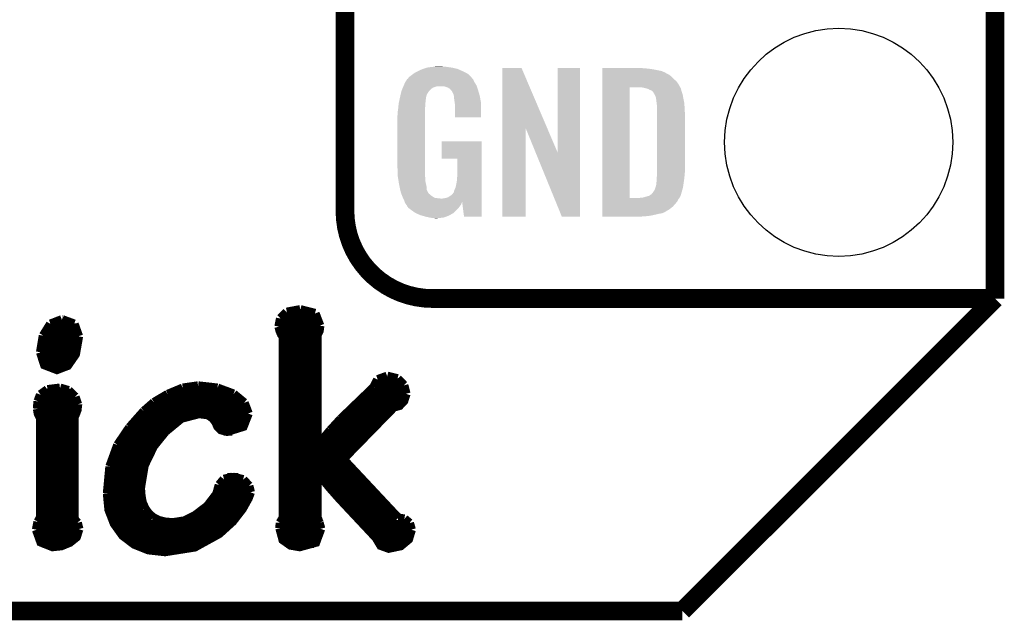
# Model space of a CAD drawing. Extents: x -1.3 to 24.2, y -3.9 to 39.2.
# Tile 12 of 33: x 16.2 to 24.2, y -3.9 to 1. Entities that reach past the tile are written whole.
import ezdxf

# ---------------------------------------------------------------- set-up
doc = ezdxf.new("R2010")
doc.units = 0
doc.layers.get('0').update_dxf_attribs({"linetype": 'CONTINUOUS'})
for name, color, linetype in [('THERMO_31_CLICK_V100_GKO', 5, 'CONTINUOUS'), ('THERMO_31_CLICK_V100_GTO', 14, 'CONTINUOUS'), ('THERMO_31_CLICK_V100_GTS', 12, 'CONTINUOUS')]:
    doc.layers.add(name, color=color, linetype=linetype)

# ---------------------------------------------------------------- blocks, each defined once
blk = doc.blocks.new('ROUND_44')
blk.add_circle((0, 0), 0.9271)

msp = doc.modelspace()

# ---------------------------------------------------------------- linework, layer by layer
at = {"layer": 'THERMO_31_CLICK_V100_GKO', "const_width": 0.1524}
for points in [[(24.13, -1.27), (24.13, 36.83)], [(21.59, -3.81), (24.13, -1.27)], [(-1.27, -3.81), (21.59, -3.81)]]:
    msp.add_lwpolyline(points, dxfattribs=at)
at = {"layer": 'THERMO_31_CLICK_V100_GTO'}
for points, const_width in [([(18.8468, -0.5588), (18.8468, 18.3388)], 0.1524), ([(19.558, -1.27), (24.13, -1.27)], 0.1524), ([(22.84984, -1.27), (23.8506, -1.27)], 0.1524), ([(18.32356, -1.43256), (18.37436, -1.38176)], 0.0762), ([(18.37436, -1.38176), (18.48358, -1.36144)], 0.0762), ([(18.48358, -1.36144), (18.60296, -1.39192)], 0.0762), ([(18.60296, -1.39192), (18.64106, -1.49098)], 0.0762), ([(16.3957, -1.57226), (16.45412, -1.47828)], 0.0762), ([(16.45412, -1.47828), (16.54556, -1.44272)], 0.0762), ([(16.54556, -1.44272), (16.5481, -1.44272)], 0.0762), ([(16.5481, -1.44272), (16.64462, -1.47828)], 0.0762), ([(16.64462, -1.47828), (16.68018, -1.57734)], 0.0762), ([(18.31086, -1.4986), (18.32356, -1.43256)], 0.0762), ([(18.32356, -1.43256), (18.6309, -1.43256)], 0.0762), ([(16.42618, -1.50876), (16.66748, -1.50876)], 0.0762), ([(18.31086, -1.4986), (18.31848, -1.52908), (18.33118, -1.55956), (18.34642, -1.57988)], 0.0762), ([(18.3134, -1.50876), (18.63852, -1.50876)], 0.0762), ([(18.6182, -1.56718), (18.63598, -1.53162), (18.64106, -1.49098)], 0.0762), ([(16.37284, -1.70688), (16.3957, -1.57226)], 0.0762), ([(16.37284, -1.70688), (16.40586, -1.80848), (16.50492, -1.84658), (16.59128, -1.81356), (16.65478, -1.72212), (16.68018, -1.57734)], 0.0762), ([(16.39062, -1.58496), (16.68018, -1.58496)], 0.0762), ([(18.34642, -3.05054), (18.34642, -1.57988)], 0.0762), ([(18.34642, -1.58496), (18.6182, -1.58496)], 0.0762), ([(18.6182, -2.46634), (18.6182, -1.56718)], 0.0762), ([(16.37538, -1.66116), (16.67256, -1.66116)], 0.0762), ([(18.34642, -1.66116), (18.6182, -1.66116)], 0.0762), ([(16.37538, -1.73736), (16.64716, -1.73736)], 0.0762), ([(18.34642, -1.73736), (18.6182, -1.73736)], 0.0762), ([(16.41094, -1.81356), (16.59128, -1.81356)], 0.0762), ([(18.34642, -1.81356), (18.6182, -1.81356)], 0.0762), ([(18.34642, -1.88976), (18.6182, -1.88976)], 0.0762), ([(19.08048, -1.9939), (19.1135, -1.9304)], 0.0762), ([(19.1135, -1.9304), (19.1897, -1.90246)], 0.0762), ([(19.1897, -1.90246), (19.27352, -1.92278)], 0.0762), ([(19.27352, -1.92278), (19.32432, -1.97612)], 0.0762), ([(16.37284, -2.05232), (16.42872, -2.01168)], 0.0762), ([(16.42872, -2.01168), (16.53032, -1.99898)], 0.0762), ([(16.53032, -1.99898), (16.5989, -2.0193)], 0.0762), ([(16.5989, -2.0193), (16.65224, -2.0701)], 0.0762), ([(17.40662, -2.04978), (17.52854, -1.99898)], 0.0762), ([(17.52854, -1.99898), (17.65046, -1.9812)], 0.0762), ([(17.65046, -1.9812), (17.653, -1.9812)], 0.0762), ([(17.653, -1.9812), (17.81048, -1.99898)], 0.0762), ([(17.81048, -1.99898), (17.94002, -2.04724)], 0.0762), ([(18.34642, -1.96596), (18.6182, -1.96596)], 0.0762), ([(18.81378, -2.25044), (19.08048, -1.9939)], 0.0762), ([(19.08556, -1.96596), (19.31924, -1.96596)], 0.0762), ([(19.32432, -1.97612), (19.3421, -2.0447)], 0.0762), ([(16.34744, -2.16662), (16.35252, -2.10566)], 0.0762), ([(16.34998, -2.11836), (16.67256, -2.11836)], 0.0762), ([(16.35252, -2.10566), (16.37284, -2.05232)], 0.0762), ([(16.38046, -2.04216), (16.62684, -2.04216)], 0.0762), ([(16.65224, -2.0701), (16.67256, -2.13106)], 0.0762), ([(17.21358, -2.18694), (17.29486, -2.11582)], 0.0762), ([(17.29232, -2.11836), (18.02638, -2.11836)], 0.0762), ([(17.29486, -2.11582), (17.40662, -2.04978)], 0.0762), ([(17.41932, -2.04216), (17.9324, -2.04216)], 0.0762), ([(17.94002, -2.04724), (18.02638, -2.11836)], 0.0762), ([(18.02638, -2.11836), (18.0594, -2.20472)], 0.0762), ([(18.34642, -2.04216), (18.6182, -2.04216)], 0.0762), ([(18.34642, -2.11836), (18.6182, -2.11836)], 0.0762), ([(18.82902, -2.57556), (19.24304, -2.15138), (19.28876, -2.13868), (19.32432, -2.10058), (19.3421, -2.0447)], 0.0762), ([(18.95094, -2.11836), (19.31416, -2.11836)], 0.0762), ([(19.02968, -2.04216), (19.3421, -2.04216)], 0.0762), ([(16.34744, -2.16662), (16.35506, -2.20726), (16.37284, -2.24282)], 0.0762), ([(16.34998, -2.19456), (16.6624, -2.19456)], 0.0762), ([(16.64462, -3.06324), (16.64462, -2.23012), (16.65478, -2.2098), (16.66748, -2.17678), (16.67256, -2.1336), (16.67256, -2.13106)], 0.0762), ([(17.09674, -2.31902), (17.21358, -2.18694)], 0.0762), ([(17.2085, -2.19456), (18.05686, -2.19456)], 0.0762), ([(18.34642, -2.19456), (18.6182, -2.19456)], 0.0762), ([(18.8722, -2.19456), (19.19986, -2.19456)], 0.0762), ([(16.37284, -3.05054), (16.37284, -2.24282)], 0.0762), ([(16.37284, -2.27076), (16.64462, -2.27076)], 0.0762), ([(17.13738, -2.27076), (17.47266, -2.27076)], 0.0762), ([(17.1831, -2.81178), (17.21358, -2.62636), (17.28978, -2.46888), (17.3863, -2.3495), (17.51584, -2.24282), (17.66062, -2.20472), (17.73682, -2.21488), (17.77492, -2.24282), (17.79778, -2.2733), (17.81302, -2.30886), (17.84096, -2.3368), (17.88922, -2.3495), (18.01876, -2.30886), (18.0594, -2.20472)], 0.0762), ([(17.79524, -2.27076), (18.04416, -2.27076)], 0.0762), ([(18.34642, -2.27076), (18.6182, -2.27076)], 0.0762), ([(18.72996, -2.34188), (18.81378, -2.25044)], 0.0762), ([(18.796, -2.27076), (19.1262, -2.27076)], 0.0762), ([(16.37284, -2.34696), (16.64462, -2.34696)], 0.0762), ([(17.00022, -2.46126), (17.09674, -2.31902)], 0.0762), ([(17.07388, -2.34696), (17.38884, -2.34696)], 0.0762), ([(17.86128, -2.34696), (17.9324, -2.34696)], 0.0762), ([(18.34642, -2.34696), (18.6182, -2.34696)], 0.0762), ([(18.62328, -2.46888), (18.72996, -2.34188)], 0.0762), ([(18.72742, -2.34696), (19.05254, -2.34696)], 0.0762), ([(16.37284, -2.42316), (16.64462, -2.42316)], 0.0762), ([(17.02308, -2.42316), (17.3228, -2.42316)], 0.0762), ([(18.34642, -2.42316), (18.6182, -2.42316)], 0.0762), ([(18.66138, -2.42316), (18.97888, -2.42316)], 0.0762), ([(16.37284, -2.49936), (16.64462, -2.49936)], 0.0762), ([(16.93672, -2.63652), (17.00022, -2.46126)], 0.0762), ([(16.98244, -2.49936), (17.272, -2.49936)], 0.0762), ([(18.34642, -2.49936), (18.90268, -2.49936)], 0.0762), ([(18.6182, -2.46634), (18.62328, -2.46888)], 0.0762), ([(16.37284, -2.57556), (16.64462, -2.57556)], 0.0762), ([(16.9545, -2.57556), (17.2339, -2.57556)], 0.0762), ([(18.34642, -2.57556), (18.82902, -2.57556)], 0.0762), ([(18.82902, -2.57556), (19.2786, -3.05562)], 0.0762), ([(16.37284, -2.65176), (16.64462, -2.65176)], 0.0762), ([(16.9164, -2.85496), (16.93672, -2.63652)], 0.0762), ([(16.93418, -2.65176), (17.20596, -2.65176)], 0.0762), ([(18.34642, -2.65176), (18.90014, -2.65176)], 0.0762), ([(18.6182, -3.04546), (18.6182, -2.68478), (18.62328, -2.68224), (18.72488, -2.8067), (18.80108, -2.89306), (19.1008, -3.2131), (19.1389, -3.2766), (19.2024, -3.29946), (19.29892, -3.27914), (19.36242, -3.2258), (19.38528, -3.1496)], 0.0762), ([(16.37284, -2.72796), (16.64462, -2.72796)], 0.0762), ([(16.92148, -2.72796), (17.18818, -2.72796)], 0.0762), ([(17.82572, -2.78638), (17.86382, -2.74066)], 0.0762), ([(17.86382, -2.74066), (17.9324, -2.72288)], 0.0762), ([(17.88922, -2.72796), (17.98066, -2.72796)], 0.0762), ([(17.9324, -2.72288), (18.01876, -2.7432)], 0.0762), ([(18.01876, -2.7432), (18.06448, -2.794)], 0.0762), ([(18.34642, -2.72796), (18.6182, -2.72796)], 0.0762), ([(18.65884, -2.72796), (18.97126, -2.72796)], 0.0762), ([(16.37284, -2.80416), (16.64462, -2.80416)], 0.0762), ([(16.9164, -2.80416), (17.1831, -2.80416)], 0.0762), ([(17.1831, -2.81178), (17.18818, -2.87528)], 0.0762), ([(17.8054, -2.86004), (17.82572, -2.78638)], 0.0762), ([(17.82064, -2.80416), (18.06702, -2.80416)], 0.0762), ([(18.06448, -2.794), (18.07718, -2.8448)], 0.0762), ([(18.34642, -2.80416), (18.6182, -2.80416)], 0.0762), ([(18.72234, -2.80416), (19.04238, -2.80416)], 0.0762), ([(16.37284, -2.88036), (16.64462, -2.88036)], 0.0762), ([(16.9164, -2.85496), (16.9291, -2.98704), (16.97228, -3.0988), (17.04086, -3.19532), (17.13484, -3.26644), (17.24914, -3.31216), (17.38376, -3.3274), (17.62506, -3.2893), (17.82318, -3.18008), (17.9324, -3.08102), (18.01114, -2.97942), (18.0594, -2.89306), (18.07718, -2.8448)], 0.0762), ([(16.9164, -2.88036), (17.18818, -2.88036)], 0.0762), ([(17.18818, -2.87528), (17.19834, -2.93116)], 0.0762), ([(17.7292, -2.9591), (17.8054, -2.86004)], 0.0762), ([(17.7927, -2.88036), (18.06448, -2.88036)], 0.0762), ([(18.34642, -2.88036), (18.6182, -2.88036)], 0.0762), ([(18.78838, -2.88036), (19.1135, -2.88036)], 0.0762), ([(16.37284, -2.95656), (16.64462, -2.95656)], 0.0762), ([(16.92402, -2.95656), (17.2085, -2.95656)], 0.0762), ([(17.19834, -2.93116), (17.2212, -2.97942)], 0.0762), ([(17.2212, -2.97942), (17.24914, -3.02006)], 0.0762), ([(17.63268, -3.03276), (17.7292, -2.9591)], 0.0762), ([(17.73174, -2.95656), (18.02638, -2.95656)], 0.0762), ([(18.34642, -2.95656), (18.6182, -2.95656)], 0.0762), ([(18.8595, -2.95656), (19.18462, -2.95656)], 0.0762), ([(16.35252, -3.0861), (16.37284, -3.05054)], 0.0762), ([(16.37284, -3.03276), (16.64462, -3.03276)], 0.0762), ([(16.64462, -3.06324), (16.67002, -3.09372)], 0.0762), ([(16.94434, -3.03276), (17.26184, -3.03276)], 0.0762), ([(17.24914, -3.02006), (17.28724, -3.05308)], 0.0762), ([(17.28724, -3.05308), (17.33296, -3.07594)], 0.0762), ([(17.33296, -3.07594), (17.3863, -3.08864)], 0.0762), ([(17.44726, -3.09372), (17.54378, -3.07848)], 0.0762), ([(17.54378, -3.07848), (17.63268, -3.03276)], 0.0762), ([(17.63522, -3.03276), (17.97304, -3.03276)], 0.0762), ([(18.32102, -3.09372), (18.34642, -3.05054)], 0.0762), ([(18.34642, -3.03276), (18.6182, -3.03276)], 0.0762), ([(18.6182, -3.04546), (18.63598, -3.09372)], 0.0762), ([(18.93062, -3.03276), (19.25574, -3.03276)], 0.0762), ([(19.2786, -3.05562), (19.3294, -3.06324)], 0.0762), ([(19.3294, -3.06324), (19.37004, -3.09626)], 0.0762), ([(16.33982, -3.1496), (16.35252, -3.0861)], 0.0762), ([(16.33982, -3.1496), (16.37538, -3.24866), (16.46936, -3.28676), (16.54048, -3.27914), (16.60906, -3.2512), (16.6624, -3.20802), (16.68272, -3.14452)], 0.0762), ([(16.3449, -3.10896), (16.6751, -3.10896)], 0.0762), ([(16.67002, -3.09372), (16.68272, -3.14452)], 0.0762), ([(16.97736, -3.10896), (17.907, -3.10896)], 0.0762), ([(17.3863, -3.08864), (17.44726, -3.09372)], 0.0762), ([(18.31848, -3.1369), (18.32102, -3.09372)], 0.0762), ([(18.31848, -3.10896), (18.6436, -3.10896)], 0.0762), ([(18.31848, -3.1369), (18.34388, -3.23088), (18.40484, -3.27406), (18.4785, -3.28676), (18.60804, -3.2512), (18.64868, -3.14198)], 0.0762), ([(18.63598, -3.09372), (18.64868, -3.14198)], 0.0762), ([(19.00174, -3.10896), (19.37512, -3.10896)], 0.0762), ([(19.37004, -3.09626), (19.38528, -3.1496)], 0.0762), ([(16.34236, -3.18516), (16.6751, -3.18516)], 0.0762), ([(17.03324, -3.18516), (17.81556, -3.18516)], 0.0762), ([(18.32356, -3.18516), (18.64614, -3.18516)], 0.0762), ([(19.07286, -3.18516), (19.3802, -3.18516)], 0.0762), ([(16.38808, -3.26136), (16.59382, -3.26136)], 0.0762), ([(17.12722, -3.26136), (17.6911, -3.26136)], 0.0762), ([(18.37436, -3.26136), (18.59534, -3.26136)], 0.0762), ([(19.12366, -3.26136), (19.3294, -3.26136)], 0.0762)]:
    msp.add_lwpolyline(points, dxfattribs=dict(at, const_width=const_width))
at = {"layer": 'THERMO_31_CLICK_V100_GTO', "const_width": 0.1524}
msp.add_lwpolyline([(18.8468, -0.5588, 0.4142136), (19.558, -1.27)], format="xyb", dxfattribs=at)
at = {"layer": 'THERMO_31_CLICK_V100_GTO'}
for points in [[(19.405282, 0.5588), (19.415762, 0.56642), (19.842478, 0.5588), (19.82724, 0.56642)], [(19.415762, 0.56642), (19.44116, 0.57912), (19.82724, 0.56642), (19.80184, 0.57912)], [(19.44116, 0.57912), (19.45132, 0.5842), (19.80184, 0.57912), (19.790228, 0.5842)], [(19.45132, 0.5842), (19.47418, 0.59436), (19.790228, 0.5842), (19.767004, 0.59436)], [(19.47418, 0.59436), (19.481794, 0.596898), (19.767004, 0.59436), (19.761202, 0.596898)], [(19.481794, 0.596898), (19.49704, 0.60198), (19.761202, 0.596898), (19.739606, 0.60198)], [(19.49704, 0.60198), (19.513974, 0.60706), (19.739606, 0.60198), (19.718018, 0.60706)], [(19.513974, 0.60706), (19.522442, 0.6096), (19.718018, 0.60706), (19.69897, 0.6096)], [(19.522442, 0.6096), (19.55292, 0.61214), (19.69897, 0.6096), (19.67992, 0.61214)], [(19.55292, 0.61214), (19.56816, 0.61468), (19.67992, 0.61214), (19.664682, 0.61468)], [(19.56816, 0.61468), (19.583402, 0.61722), (19.646902, 0.61468), (19.636742, 0.61722)], [(20.126972, 0.116728), (20.12698, 0.604506), (20.489962, 0.116728), (20.281904, 0.604506)], [(20.12698, 0.604506), (20.126982, 0.60452), (20.281904, 0.604506), (20.126982, 0.60452)], [(20.57654, -0.086252), (20.57656, 0.604498), (20.756866, -0.086252), (20.75688, 0.604498)], [(20.57656, 0.604498), (20.576562, 0.60452), (20.75688, 0.604498), (20.576562, 0.60452)], [(20.93978, 0.60198), (20.939782, 0.60452), (21.27504, 0.60198), (21.24964, 0.60452)], [(20.93978, 0.59944), (20.93978, 0.60198), (21.30806, 0.59944), (21.27504, 0.60198)], [(20.93978, 0.59436), (20.93978, 0.59944), (21.346158, 0.59436), (21.30806, 0.59944)], [(20.93978, 0.579118), (20.93978, 0.59436), (21.422362, 0.579118), (21.346158, 0.59436)], [(20.93978, 0.563878), (20.93978, 0.579118), (21.45538, 0.563878), (21.422362, 0.579118)], [(20.93978, 0.561338), (20.93978, 0.563878), (21.457924, 0.561338), (21.45538, 0.563878)], [(20.93978, 0.54864), (20.93978, 0.561338), (21.48332, 0.54864), (21.457924, 0.561338)], [(19.32686, 0.46736), (19.33702, 0.49022), (19.912908, 0.46736), (19.898362, 0.49022)], [(19.33702, 0.49022), (19.337022, 0.490222), (19.898362, 0.49022), (19.898362, 0.490222)], [(19.337022, 0.490222), (19.352254, 0.513076), (19.898362, 0.490222), (19.888202, 0.513076)], [(19.352254, 0.513076), (19.35226, 0.513084), (19.888202, 0.513076), (19.888196, 0.513084)], [(19.35226, 0.513084), (19.352282, 0.51562), (19.888196, 0.513084), (19.88566, 0.51562)], [(19.352282, 0.51562), (19.357344, 0.51563), (19.88566, 0.51562), (19.88565, 0.51563)], [(19.357344, 0.51563), (19.361912, 0.52324), (19.88565, 0.51563), (19.878042, 0.52324)], [(19.361912, 0.52324), (19.36496, 0.528316), (19.878042, 0.52324), (19.875502, 0.528316)], [(19.36496, 0.528316), (19.364964, 0.528322), (19.875502, 0.528316), (19.875498, 0.528322)], [(19.364964, 0.528322), (19.38782, 0.5461), (19.875498, 0.528322), (19.85772, 0.5461)], [(19.38782, 0.5461), (19.387822, 0.546102), (19.85772, 0.5461), (19.857718, 0.546102)], [(19.387822, 0.546102), (19.405282, 0.5588), (19.857718, 0.546102), (19.842478, 0.5588)], [(20.939778, 0.4699), (20.93978, 0.495298), (21.55952, 0.4699), (21.54174, 0.495298)], [(20.93978, 0.533402), (20.93978, 0.54864), (21.5011, 0.533402), (21.48332, 0.54864)], [(20.93978, 0.51562), (20.93978, 0.533402), (21.51888, 0.51562), (21.5011, 0.533402)], [(20.93978, 0.495298), (20.93978, 0.51562), (21.54174, 0.495298), (21.51888, 0.51562)], [(19.299282, 0.38862), (19.30412, 0.408938), (19.512278, 0.38862), (19.52498, 0.408938)], [(19.30412, 0.408938), (19.306542, 0.419102), (19.52498, 0.408938), (19.533108, 0.419102)], [(19.306542, 0.419102), (19.307608, 0.421638), (19.533108, 0.419102), (19.535138, 0.421638)], [(19.307608, 0.421638), (19.314026, 0.436878), (19.535138, 0.421638), (19.550378, 0.436878)], [(19.314026, 0.436878), (19.317234, 0.4445), (19.550378, 0.436878), (19.563078, 0.4445)], [(19.317234, 0.4445), (19.321512, 0.454658), (19.563078, 0.4445), (19.591018, 0.454658)], [(19.321512, 0.45466), (19.32472, 0.46228), (19.91868, 0.45466), (19.91614, 0.46228)], [(19.321512, 0.454658), (19.321512, 0.45466), (19.591018, 0.454658), (19.654516, 0.45466)], [(19.32472, 0.46228), (19.32686, 0.46736), (19.91614, 0.46228), (19.912908, 0.46736)], [(19.669762, 0.44958), (19.654516, 0.45466), (19.920374, 0.44958), (19.91868, 0.45466)], [(19.679918, 0.447042), (19.669762, 0.44958), (19.92122, 0.447042), (19.920374, 0.44958)], [(19.695158, 0.436882), (19.679918, 0.447042), (19.924606, 0.436882), (19.92122, 0.447042)], [(19.700236, 0.434342), (19.695158, 0.436882), (19.925454, 0.434342), (19.924606, 0.436882)], [(19.708948, 0.42418), (19.700236, 0.434342), (19.92884, 0.42418), (19.925454, 0.434342)], [(19.71548, 0.41656), (19.708948, 0.42418), (19.931082, 0.41656), (19.92884, 0.42418)], [(19.72564, 0.396242), (19.71548, 0.41656), (19.937058, 0.396242), (19.931082, 0.41656)], [(20.939762, -0.452098), (20.939778, 0.44704), (21.16074, -0.452098), (21.160762, 0.44704)], [(20.939778, 0.44704), (20.939778, 0.4699), (21.57199, 0.44704), (21.55952, 0.4699)], [(21.272502, 0.4445), (21.252178, 0.44704), (21.573376, 0.4445), (21.57199, 0.44704)], [(21.28139, 0.44196), (21.272502, 0.4445), (21.57476, 0.44196), (21.573376, 0.4445)], [(21.290278, 0.43942), (21.28139, 0.44196), (21.576032, 0.43942), (21.57476, 0.44196)], [(21.302982, 0.436878), (21.290278, 0.43942), (21.577302, 0.436878), (21.576032, 0.43942)], [(21.315682, 0.431798), (21.302982, 0.436878), (21.578572, 0.431798), (21.577302, 0.436878)], [(21.323302, 0.42672), (21.315682, 0.431798), (21.57984, 0.42672), (21.578572, 0.431798)], [(21.328384, 0.42418), (21.323302, 0.42672), (21.580566, 0.42418), (21.57984, 0.42672)], [(21.330924, 0.424178), (21.328384, 0.42418), (21.580568, 0.424178), (21.580566, 0.42418)], [(21.34108, 0.419098), (21.330924, 0.424178), (21.582018, 0.419098), (21.580568, 0.424178)], [(21.351238, 0.40894), (21.34108, 0.419098), (21.58492, 0.40894), (21.582018, 0.419098)], [(21.35124, 0.408938), (21.351238, 0.40894), (21.584922, 0.408938), (21.58492, 0.40894)], [(21.363938, 0.38862), (21.35124, 0.408938), (21.591694, 0.38862), (21.584922, 0.408938)], [(19.28368, 0.3175), (19.286352, 0.330198), (19.500002, 0.3175), (19.50212, 0.330198)], [(19.286352, 0.330198), (19.289026, 0.342898), (19.50212, 0.330198), (19.50212, 0.342898)], [(19.289026, 0.342898), (19.291164, 0.353058), (19.50212, 0.342898), (19.50466, 0.353058)], [(19.291164, 0.353058), (19.29277, 0.360678), (19.50466, 0.353058), (19.50466, 0.360678)], [(19.29277, 0.360678), (19.29384, 0.36576), (19.50466, 0.360678), (19.506044, 0.36576)], [(19.29384, 0.36576), (19.299282, 0.38862), (19.506044, 0.36576), (19.512278, 0.38862)], [(19.730716, 0.388626), (19.72564, 0.396242), (19.939298, 0.388626), (19.937058, 0.396242)], [(19.73072, 0.381004), (19.730716, 0.388626), (19.94154, 0.381004), (19.939298, 0.388626)], [(19.730722, 0.381002), (19.73072, 0.381004), (19.94154, 0.381002), (19.94154, 0.381004)], [(19.733258, 0.375924), (19.730722, 0.381002), (19.942508, 0.375924), (19.94154, 0.381002)], [(19.73326, 0.360682), (19.733258, 0.375924), (19.945412, 0.360682), (19.942508, 0.375924)], [(19.7358, 0.34036), (19.73326, 0.360682), (19.949282, 0.34036), (19.945412, 0.360682)], [(19.737756, 0.327658), (19.7358, 0.34036), (19.9517, 0.327658), (19.949282, 0.34036)], [(19.74088, 0.307342), (19.737756, 0.327658), (19.951696, 0.307342), (19.9517, 0.327658)], [(21.36521, 0.38608), (21.363938, 0.38862), (21.59254, 0.38608), (21.591694, 0.38862)], [(21.36902, 0.378458), (21.36521, 0.38608), (21.593812, 0.378458), (21.59254, 0.38608)], [(21.37156, 0.37084), (21.36902, 0.378458), (21.59508, 0.37084), (21.593812, 0.378458)], [(21.3741, 0.365756), (21.37156, 0.37084), (21.595928, 0.365756), (21.59508, 0.37084)], [(21.3741, 0.363218), (21.3741, 0.365756), (21.596352, 0.363218), (21.595928, 0.365756)], [(21.37537, 0.3556), (21.3741, 0.363218), (21.59762, 0.3556), (21.596352, 0.363218)], [(21.37664, 0.34798), (21.37537, 0.3556), (21.599144, 0.34798), (21.59762, 0.3556)], [(21.38045, 0.3175), (21.37664, 0.34798), (21.60524, 0.3175), (21.599144, 0.34798)], [(19.27606, 0.25146), (19.2786, 0.26924), (19.49704, 0.25146), (19.49704, 0.26924)], [(19.27606, 0.233682), (19.27606, 0.25146), (19.49704, 0.233682), (19.49704, 0.25146)], [(19.2786, 0.26924), (19.279134, 0.274318), (19.49704, 0.26924), (19.49704, 0.274318)], [(19.279134, 0.274318), (19.28154, 0.29718), (19.49704, 0.274318), (19.49958, 0.29718)], [(19.28154, 0.29718), (19.283412, 0.314958), (19.49958, 0.29718), (19.49958, 0.314958)], [(19.283412, 0.314958), (19.28368, 0.3175), (19.49958, 0.314958), (19.500002, 0.3175)], [(19.74088, 0.203222), (19.74088, 0.307342), (19.951678, 0.203222), (19.951696, 0.307342)], [(21.38426, 0.287018), (21.38045, 0.3175), (21.607034, 0.287018), (21.60524, 0.3175)], [(21.38426, 0.27432), (21.38426, 0.287018), (21.60778, 0.27432), (21.607034, 0.287018)], [(21.38426, 0.228602), (21.38426, 0.27432), (21.61032, 0.228602), (21.60778, 0.27432)], [(19.27352, 0.218442), (19.27606, 0.233682), (19.49704, 0.218442), (19.49704, 0.233682)], [(19.27352, -0.20574), (19.27352, 0.218442), (19.49704, -0.20574), (19.49704, 0.218442)], [(19.951678, 0.2032), (19.74088, 0.203222), (19.951678, 0.2032), (19.951678, 0.203222)], [(21.38426, -0.23622), (21.38426, 0.228602), (21.61032, -0.23622), (21.61032, 0.228602)], [(20.12696, -0.604498), (20.126972, 0.116728), (20.314898, -0.604498), (20.31492, 0.116728)], [(20.397842, -0.086252), (20.31492, 0.116728), (20.57654, -0.086252), (20.489962, 0.116728)], [(19.63166, -0.132058), (19.63168, 0.007598), (19.956774, -0.132058), (19.95678, 0.007598)], [(19.63168, 0.007598), (19.631682, 0.00762), (19.95678, 0.007598), (19.631682, 0.00762)], [(19.761178, -0.13208), (19.63166, -0.132058), (19.956774, -0.13208), (19.956774, -0.132058)], [(19.7612, -0.243842), (19.761178, -0.13208), (19.95677, -0.243842), (19.956774, -0.13208)], [(20.609556, -0.604506), (20.397842, -0.086252), (20.756858, -0.604506), (20.756866, -0.086252)], [(19.275788, -0.26924), (19.27352, -0.20574), (19.49704, -0.26924), (19.49704, -0.20574)], [(21.38426, -0.25146), (21.38426, -0.23622), (21.608796, -0.25146), (21.61032, -0.23622)], [(19.27606, -0.276858), (19.275788, -0.26924), (19.497994, -0.276858), (19.49704, -0.26924)], [(19.278094, -0.289562), (19.27606, -0.276858), (19.49958, -0.289562), (19.497994, -0.276858)], [(19.281752, -0.312422), (19.278094, -0.289562), (19.49958, -0.312422), (19.49958, -0.289562)], [(19.285408, -0.33528), (19.281752, -0.312422), (19.50466, -0.33528), (19.49958, -0.312422)], [(19.75104, -0.3429), (19.75612, -0.31496), (19.956766, -0.3429), (19.956768, -0.31496)], [(19.75612, -0.31496), (19.75866, -0.28194), (19.956768, -0.31496), (19.956768, -0.28194)], [(19.75866, -0.28194), (19.7612, -0.243842), (19.956768, -0.28194), (19.95677, -0.243842)], [(21.37918, -0.322578), (21.38172, -0.30226), (21.600886, -0.322578), (21.603788, -0.30226)], [(21.38172, -0.279398), (21.383336, -0.26162), (21.606298, -0.279398), (21.60778, -0.26162)], [(21.38172, -0.2921), (21.38172, -0.279398), (21.60524, -0.2921), (21.606298, -0.279398)], [(21.38172, -0.30226), (21.38172, -0.2921), (21.603788, -0.30226), (21.60524, -0.2921)], [(21.383336, -0.26162), (21.38426, -0.25146), (21.60778, -0.26162), (21.608796, -0.25146)], [(19.28622, -0.34036), (19.285408, -0.33528), (19.505676, -0.34036), (19.50466, -0.33528)], [(19.290284, -0.36068), (19.28622, -0.34036), (19.50974, -0.36068), (19.505676, -0.34036)], [(19.295874, -0.388622), (19.290284, -0.36068), (19.512282, -0.388622), (19.50974, -0.36068)], [(19.29638, -0.391162), (19.295874, -0.388622), (19.513554, -0.391162), (19.512282, -0.388622)], [(19.301714, -0.40894), (19.29638, -0.391162), (19.522442, -0.40894), (19.513554, -0.391162)], [(19.73326, -0.403854), (19.733262, -0.396236), (19.956764, -0.403854), (19.956764, -0.396236)], [(19.733262, -0.396236), (19.73834, -0.38354), (19.956764, -0.396236), (19.956764, -0.38354)], [(19.73834, -0.38354), (19.74596, -0.365758), (19.956764, -0.38354), (19.956766, -0.365758)], [(19.74596, -0.365758), (19.75104, -0.3429), (19.956766, -0.365758), (19.956766, -0.3429)], [(21.354414, -0.40132), (21.363938, -0.386082), (21.58492, -0.40132), (21.588982, -0.386082)], [(21.363938, -0.386082), (21.371558, -0.363222), (21.588982, -0.386082), (21.59508, -0.363222)], [(21.371558, -0.363222), (21.374098, -0.355602), (21.59508, -0.363222), (21.596168, -0.355602)], [(21.374098, -0.355602), (21.3741, -0.353064), (21.596168, -0.355602), (21.59653, -0.353064)], [(21.3741, -0.353064), (21.376638, -0.345442), (21.59653, -0.353064), (21.597618, -0.345442)], [(21.376638, -0.345442), (21.37664, -0.335282), (21.597618, -0.345442), (21.59907, -0.335282)], [(21.37664, -0.335282), (21.37918, -0.322578), (21.59907, -0.335282), (21.600886, -0.322578)], [(19.302478, -0.411484), (19.301714, -0.40894), (19.524982, -0.411484), (19.522442, -0.40894)], [(19.304, -0.41656), (19.302478, -0.411484), (19.527524, -0.41656), (19.524982, -0.411484)], [(19.304, -0.416562), (19.304, -0.41656), (19.527528, -0.416562), (19.527524, -0.41656)], [(19.306858, -0.424182), (19.304, -0.416562), (19.53768, -0.424182), (19.527528, -0.416562)], [(19.309716, -0.4318), (19.306858, -0.424182), (19.5453, -0.4318), (19.53768, -0.424182)], [(19.31162, -0.43688), (19.309716, -0.4318), (19.552922, -0.43688), (19.5453, -0.4318)], [(19.313798, -0.441958), (19.31162, -0.43688), (19.560538, -0.441958), (19.552922, -0.43688)], [(19.318152, -0.45212), (19.313798, -0.441958), (19.578324, -0.45212), (19.560538, -0.441958)], [(19.31924, -0.45466), (19.318152, -0.45212), (19.60118, -0.45466), (19.578324, -0.45212)], [(19.32051, -0.4572), (19.31924, -0.45466), (19.626578, -0.4572), (19.60118, -0.45466)], [(19.32686, -0.4699), (19.32051, -0.4572), (19.956762, -0.4699), (19.956762, -0.4572)], [(19.33194, -0.485138), (19.32686, -0.4699), (19.956762, -0.485138), (19.956762, -0.4699)], [(19.639282, -0.4572), (19.65198, -0.45466), (19.956762, -0.4572), (19.956762, -0.45466)], [(19.65198, -0.45466), (19.669762, -0.452118), (19.956762, -0.45466), (19.956762, -0.452118)], [(19.669762, -0.452118), (19.685004, -0.447038), (19.956762, -0.452118), (19.956762, -0.447038)], [(19.685004, -0.447038), (19.70024, -0.43688), (19.956762, -0.447038), (19.956764, -0.43688)], [(19.70024, -0.43688), (19.718022, -0.424178), (19.956764, -0.43688), (19.956764, -0.424178)], [(19.718022, -0.424178), (19.730722, -0.406398), (19.956764, -0.424178), (19.956764, -0.406398)], [(19.730722, -0.406398), (19.73326, -0.403854), (19.956764, -0.406398), (19.956764, -0.403854)], [(20.939762, -0.45212), (20.939762, -0.452098), (21.239478, -0.45212), (21.16074, -0.452098)], [(20.939762, -0.462282), (20.939762, -0.45212), (21.556978, -0.462282), (21.565106, -0.45212)], [(20.939762, -0.4826), (20.939762, -0.462282), (21.54682, -0.4826), (21.556978, -0.462282)], [(21.239478, -0.45212), (21.254718, -0.44958), (21.565106, -0.45212), (21.56714, -0.44958)], [(21.267418, -0.44958), (21.320758, -0.434342), (21.56714, -0.44958), (21.574758, -0.434342)], [(21.320758, -0.434342), (21.32076, -0.43434), (21.574758, -0.434342), (21.57476, -0.43434)], [(21.32076, -0.43434), (21.333456, -0.424184), (21.57476, -0.43434), (21.577884, -0.424184)], [(21.333456, -0.424184), (21.335994, -0.42418), (21.577884, -0.424184), (21.577886, -0.42418)], [(21.335994, -0.42418), (21.338542, -0.421638), (21.577886, -0.42418), (21.578668, -0.421638)], [(21.338542, -0.421638), (21.35124, -0.4064), (21.578668, -0.421638), (21.583356, -0.4064)], [(21.35124, -0.4064), (21.354414, -0.40132), (21.583356, -0.4064), (21.58492, -0.40132)], [(19.332482, -0.48622), (19.33194, -0.485138), (19.956762, -0.48622), (19.956762, -0.485138)], [(19.332482, -0.486222), (19.332482, -0.48622), (19.7993, -0.486222), (19.79932, -0.48622)], [(19.333214, -0.487686), (19.332482, -0.486222), (19.799294, -0.487686), (19.7993, -0.486222)], [(19.334484, -0.490224), (19.333214, -0.487686), (19.796758, -0.490224), (19.799294, -0.487686)], [(19.33702, -0.495298), (19.334484, -0.490224), (19.794582, -0.495298), (19.796758, -0.490224)], [(19.345488, -0.508), (19.33702, -0.495298), (19.789138, -0.508), (19.794582, -0.495298)], [(19.34718, -0.51054), (19.345488, -0.508), (19.787232, -0.51054), (19.789138, -0.508)], [(19.349714, -0.513074), (19.34718, -0.51054), (19.785332, -0.513074), (19.787232, -0.51054)], [(19.34972, -0.515616), (19.349714, -0.513074), (19.783426, -0.515616), (19.785332, -0.513074)], [(19.358792, -0.52832), (19.34972, -0.515616), (19.7739, -0.52832), (19.783426, -0.515616)], [(19.362418, -0.533398), (19.358792, -0.52832), (19.769386, -0.533398), (19.7739, -0.52832)], [(19.38274, -0.54864), (19.362418, -0.533398), (19.755836, -0.54864), (19.769386, -0.533398)], [(19.386298, -0.55118), (19.38274, -0.54864), (19.75358, -0.55118), (19.755836, -0.54864)], [(19.418298, -0.574038), (19.386298, -0.55118), (19.728436, -0.574038), (19.75358, -0.55118)], [(19.814538, -0.6045), (19.79932, -0.48622), (19.956758, -0.6045), (19.956762, -0.48622)], [(20.93976, -0.523242), (20.939762, -0.4826), (21.511258, -0.523242), (21.54682, -0.4826)], [(20.93976, -0.543562), (20.93976, -0.523242), (21.485858, -0.543562), (21.511258, -0.523242)], [(20.93976, -0.561342), (20.93976, -0.543562), (21.455378, -0.561342), (21.485858, -0.543562)], [(19.424114, -0.576582), (19.418298, -0.574038), (19.725638, -0.576582), (19.728436, -0.574038)], [(19.458938, -0.59182), (19.424114, -0.576582), (19.698968, -0.59182), (19.725638, -0.576582)], [(19.476212, -0.5969), (19.458938, -0.59182), (19.690078, -0.5969), (19.698968, -0.59182)], [(19.50212, -0.60452), (19.476212, -0.5969), (19.668488, -0.60452), (19.690078, -0.5969)], [(19.53768, -0.61214), (19.50212, -0.60452), (19.646898, -0.61214), (19.668488, -0.60452)], [(19.552918, -0.61468), (19.53768, -0.61214), (19.6215, -0.61468), (19.646898, -0.61214)], [(19.578318, -0.61722), (19.568158, -0.61468), (19.596102, -0.61722), (19.6215, -0.61468)], [(19.956758, -0.60452), (19.814538, -0.6045), (19.956758, -0.60452), (19.956758, -0.6045)], [(20.314898, -0.60452), (20.12696, -0.604498), (20.314898, -0.60452), (20.314898, -0.604498)], [(20.756858, -0.60452), (20.609556, -0.604506), (20.756858, -0.60452), (20.756858, -0.604506)], [(20.93976, -0.563882), (20.93976, -0.561342), (21.452836, -0.563882), (21.455378, -0.561342)], [(20.93976, -0.56896), (20.93976, -0.563882), (21.44268, -0.56896), (21.452836, -0.563882)], [(20.93976, -0.57658), (20.93976, -0.56896), (21.424898, -0.57658), (21.44268, -0.56896)], [(20.93976, -0.58166), (20.93976, -0.57658), (21.39696, -0.58166), (21.424898, -0.57658)], [(20.93976, -0.58928), (20.93976, -0.58166), (21.36394, -0.58928), (21.39696, -0.58166)], [(20.93976, -0.5969), (20.93976, -0.58928), (21.328378, -0.5969), (21.36394, -0.58928)], [(20.93976, -0.60198), (20.93976, -0.5969), (21.28266, -0.60198), (21.328378, -0.5969)], [(20.93976, -0.604498), (20.93976, -0.60198), (21.234818, -0.604498), (21.28266, -0.60198)], [(21.234402, -0.60452), (20.93976, -0.604498), (21.234402, -0.60452), (21.234818, -0.604498)]]:
    msp.add_solid(points, dxfattribs=at)

# ---------------------------------------------------------------- block references
at = {"layer": 'THERMO_31_CLICK_V100_GTS'}
msp.add_blockref('ROUND_44', (22.86, 0), dxfattribs=at)

doc.saveas('drawing.dxf')
